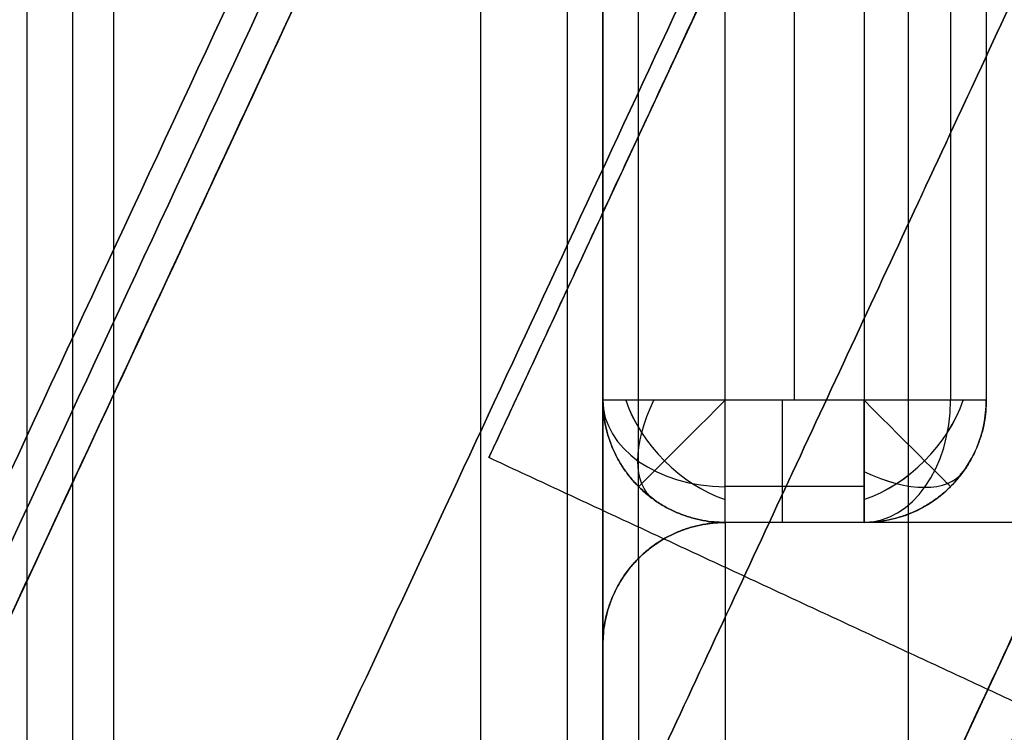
# Model space of a CAD drawing. Header units: millimetres. Extents: x -5.2 to 52, y -94.6 to -40.1.
# Tile 167 of 256: x 0.9 to 1.7, y -47.2 to -46.6. Entities that reach past the tile are written whole.
import ezdxf

# ---------------------------------------------------------------- set-up
doc = ezdxf.new("R2010")
doc.units = ezdxf.units.MM
doc.header["$MEASUREMENT"] = 0
for name, color, linetype, true_color in [('METALLO', 7, 'Continuous', 0x000000), ('PLASTICA', 7, 'Continuous', 0x000000), ('RUOTE', 7, 'Continuous', 0x000000)]:
    doc.layers.add(name, color=color, linetype=linetype, true_color=true_color)

msp = doc.modelspace()

# ---------------------------------------------------------------- linework, layer by layer
at = {"layer": 'METALLO'}
for points in [[(0.90355, -89.74248, -6.60043), (0.90355, -67.48259, -6.60043), (0.90355, -45.2227, -6.60043)], [(0.90355, -89.74248, -5.60043), (0.90355, -67.48259, -5.60043), (0.90355, -45.2227, -5.60043)], [(0.90355, -89.74248, 7.64875), (0.90355, -67.48259, 7.64875), (0.90355, -45.2227, 7.64875)], [(0.90355, -89.74248, 8.64875), (0.90355, -67.48259, 8.64875), (0.90355, -45.2227, 8.64875)]]:
    msp.add_open_spline(points, degree=2, dxfattribs=at)
at = {"layer": 'PLASTICA'}
for p, q in [((0.93682, -90.42136, -22.5), (0.93682, -44.62136, -22.5)), ((0.93682, -90.42136, -23), (0.93682, -44.62136, -23)), ((0.93682, -90.42136, -7.5), (0.93682, -44.62136, -7.5)), ((0.93682, -90.42136, -8), (0.93682, -44.62136, -8)), ((0.93682, -90.42136, -37.5), (0.93682, -44.62136, -37.5)), ((0.93682, -90.42136, -38), (0.93682, -44.62136, -38)), ((1.23682, -45.12136, -23), (1.23682, -89.92136, -23)), ((1.23682, -45.12136, -8), (1.23682, -89.92136, -8)), ((1.23682, -45.12136, -38), (1.23682, -89.92136, -38)), ((1.43682, -46.92136, -18.6), (1.43682, -45.34818, -18.6)), ((1.43682, -46.92136, -22.6), (1.43682, -45.34818, -22.6)), ((1.43682, -46.92136, -33.6), (1.43682, -45.34818, -33.6)), ((1.43682, -46.92136, -37.6), (1.43682, -45.34818, -37.6)), ((1.43682, -46.92136, -48.6), (1.43682, -45.34818, -48.6)), ((1.43682, -46.92136, -52.6), (1.43682, -45.34818, -52.6)), ((1.4936, -46.92136, -18.6), (1.4936, -45.34818, -18.6)), ((1.4936, -46.92136, -22.6), (1.4936, -45.34818, -22.6)), ((1.4936, -46.92136, -33.6), (1.4936, -45.34818, -33.6)), ((1.4936, -46.92136, -37.6), (1.4936, -45.34818, -37.6)), ((1.4936, -46.92136, -48.6), (1.4936, -45.34818, -48.6)), ((1.4936, -46.92136, -52.6), (1.4936, -45.34818, -52.6)), ((1.55038, -45.34818, -18.6), (1.55038, -46.92136, -18.6)), ((1.55038, -45.34818, -22.6), (1.55038, -46.92136, -22.6)), ((1.55038, -45.34818, -33.6), (1.55038, -46.92136, -33.6)), ((1.55038, -45.34818, -37.6), (1.55038, -46.92136, -37.6)), ((1.55038, -45.34818, -48.6), (1.55038, -46.92136, -48.6)), ((1.55038, -45.34818, -52.6), (1.55038, -46.92136, -52.6)), ((1.55038, -46.92136, -18.6), (1.43682, -46.92136, -18.6)), ((1.55038, -46.92136, -22.6), (1.43682, -46.92136, -22.6)), ((1.55038, -46.92136, -33.6), (1.43682, -46.92136, -33.6)), ((1.55038, -46.92136, -37.6), (1.43682, -46.92136, -37.6)), ((1.55038, -46.92136, -48.6), (1.43682, -46.92136, -48.6)), ((1.55038, -46.92136, -52.6), (1.43682, -46.92136, -52.6))]:
    msp.add_line(p, q, dxfattribs=at)
at = {"layer": 'PLASTICA', "extrusion": (0, -0.707107, 0.707107)}
for centre in [(1.43682, -49.08832, 17.26851), (1.43682, -59.69492, 6.66191), (1.43682, -70.30152, -3.94469)]:
    msp.add_arc(centre, 0.1, 180, 270, dxfattribs=at)
at = {"layer": 'PLASTICA', "extrusion": (0.503912, 0.503912, 0.701531)}
for centre in [(-34.1944, 9.23661, -36.03882), (-34.1944, -1.45296, -46.56179), (-34.1944, -12.14254, -57.08477)]:
    msp.add_arc(centre, 0.1, 54.93041, 125.06959, dxfattribs=at)
at = {"layer": 'PLASTICA', "extrusion": (0.701531, -0.503912, -0.503912)}
for centre in [(-37.27072, -5.0525, 35.9902), (-37.27072, -18.00883, 43.54887), (-37.27072, -30.96516, 51.10754)]:
    msp.add_arc(centre, 0.1, 179.98128, 250.12045, dxfattribs=at)
at = {"layer": 'PLASTICA', "extrusion": (0.707107, -0.707107, 0)}
for centre in [(-32.16243, -18.7, 34.1944), (-32.16243, -33.7, 34.1944), (-32.16243, -48.7, 34.1944)]:
    msp.add_arc(centre, 0.1, 90, 180, dxfattribs=at)
at = {"layer": 'PLASTICA', "extrusion": (1, 1.13243e-13, -7.77156e-14)}
for centre in [(-46.92136, -22.5, 1.43682), (-46.92136, -37.5, 1.43682), (-46.92136, -52.5, 1.43682)]:
    msp.add_arc(centre, 0.1, 180, 270, dxfattribs=at)
at = {"layer": 'PLASTICA', "extrusion": (0.503912, -0.503912, 0.701531)}
for centre in [(-32.08213, -40.07914, 8.64101), (-32.08213, -50.76872, -1.88196), (-32.08213, -61.4583, -12.40493)]:
    msp.add_arc(centre, 0.1, 234.93041, 305.06959, dxfattribs=at)
at = {"layer": 'PLASTICA'}
for centre in [(1.55038, -46.92136, -22.5), (1.55038, -46.92136, -37.5), (1.55038, -46.92136, -52.5)]:
    msp.add_arc(centre, 0.1, 270, 0, dxfattribs=at)
at = {"layer": 'PLASTICA', "extrusion": (-0.707107, 0, 0.707107)}
for centre in [(46.92136, -12.12661, -14.31918), (46.92136, -22.73321, -24.92578), (46.92136, -33.33982, -35.53238)]:
    msp.add_arc(centre, 0.1, 0, 90, dxfattribs=at)
at = {"layer": 'PLASTICA', "extrusion": (0.707107, 0.707107, 0)}
for centre in [(-34.2747, -22.5, -32.08213), (-34.2747, -37.5, -32.08213), (-34.2747, -52.5, -32.08213)]:
    msp.add_arc(centre, 0.1, 180, 270, dxfattribs=at)
at = {"layer": 'PLASTICA', "extrusion": (0.503912, 0.701531, 0.503912)}
for centre in [(-28.63294, 2.59554, -41.5587), (-28.63294, -10.36079, -49.11737), (-28.63294, -23.31712, -56.67605)]:
    msp.add_arc(centre, 0.1, 109.87955, 180.01872, dxfattribs=at)
at = {"layer": 'PLASTICA'}
for points in [[(0.86611, -90.42136, -22.52929), (0.86611, -67.52136, -22.52929), (0.86611, -44.62136, -22.52929)], [(0.86611, -90.42136, -22.97071), (0.86611, -67.52136, -22.97071), (0.86611, -44.62136, -22.97071)], [(0.86611, -90.42136, -7.52929), (0.86611, -67.52136, -7.52929), (0.86611, -44.62136, -7.52929)], [(0.86611, -90.42136, -7.97071), (0.86611, -67.52136, -7.97071), (0.86611, -44.62136, -7.97071)], [(0.86611, -90.42136, -37.52929), (0.86611, -67.52136, -37.52929), (0.86611, -44.62136, -37.52929)], [(0.86611, -90.42136, -37.97071), (0.86611, -67.52136, -37.97071), (0.86611, -44.62136, -37.97071)], [(1.33682, -90.02136, -30), (1.33682, -67.52136, -30), (1.33682, -45.02136, -30)], [(1.33682, -90.02136, -15), (1.33682, -67.52136, -15), (1.33682, -45.02136, -15)], [(1.33682, -90.02136, -45), (1.33682, -67.52136, -45), (1.33682, -45.02136, -45)], [(1.30753, -45.12136, -22.97071), (1.30753, -67.52136, -22.97071), (1.30753, -89.92136, -22.97071)], [(1.30753, -45.12136, -7.97071), (1.30753, -67.52136, -7.97071), (1.30753, -89.92136, -7.97071)], [(1.30753, -45.12136, -37.97071), (1.30753, -67.52136, -37.97071), (1.30753, -89.92136, -37.97071)], [(1.33682, -45.12136, -22.5), (1.33682, -67.52136, -22.5), (1.33682, -89.92136, -22.5)], [(1.33682, -45.12136, -22.9), (1.33682, -67.52136, -22.9), (1.33682, -89.92136, -22.9)], [(1.33682, -45.12136, -22.75), (1.33682, -67.52136, -22.75), (1.33682, -89.92136, -22.75)], [(1.33682, -45.12136, -7.5), (1.33682, -67.52136, -7.5), (1.33682, -89.92136, -7.5)], [(1.33682, -45.12136, -7.9), (1.33682, -67.52136, -7.9), (1.33682, -89.92136, -7.9)], [(1.33682, -45.12136, -7.75), (1.33682, -67.52136, -7.75), (1.33682, -89.92136, -7.75)], [(1.33682, -45.12136, -37.5), (1.33682, -67.52136, -37.5), (1.33682, -89.92136, -37.5)], [(1.33682, -45.12136, -37.9), (1.33682, -67.52136, -37.9), (1.33682, -89.92136, -37.9)], [(1.33682, -45.12136, -37.75), (1.33682, -67.52136, -37.75), (1.33682, -89.92136, -37.75)], [(1.33682, -47.12136, -33.4), (1.33682, -46.13477, -33.4), (1.33682, -45.14818, -33.4)], [(1.33682, -47.12136, -18.4), (1.33682, -46.13477, -18.4), (1.33682, -45.14818, -18.4)], [(1.33682, -47.12136, -48.4), (1.33682, -46.13477, -48.4), (1.33682, -45.14818, -48.4)], [(1.36611, -47.05065, -33.47071), (1.36611, -46.13477, -33.47071), (1.36611, -45.21889, -33.47071)], [(1.36611, -47.05065, -18.47071), (1.36611, -46.13477, -18.47071), (1.36611, -45.21889, -18.47071)], [(1.36611, -47.05065, -48.47071), (1.36611, -46.13477, -48.47071), (1.36611, -45.21889, -48.47071)], [(1.43682, -47.02136, -33.5), (1.43682, -46.13477, -33.5), (1.43682, -45.24818, -33.5)], [(1.43682, -47.02136, -18.5), (1.43682, -46.13477, -18.5), (1.43682, -45.24818, -18.5)], [(1.43682, -47.02136, -48.5), (1.43682, -46.13477, -48.5), (1.43682, -45.24818, -48.5)], [(1.33682, -46.92136, -22.5), (1.33682, -46.13477, -22.5), (1.33682, -45.34818, -22.5)], [(1.33682, -46.92136, -18.7), (1.33682, -46.13477, -18.7), (1.33682, -45.34818, -18.7)], [(1.33682, -46.92136, -20.6), (1.33682, -46.13477, -20.6), (1.33682, -45.34818, -20.6)], [(1.33682, -46.92136, -37.5), (1.33682, -46.13477, -37.5), (1.33682, -45.34818, -37.5)], [(1.33682, -46.92136, -33.7), (1.33682, -46.13477, -33.7), (1.33682, -45.34818, -33.7)], [(1.33682, -46.92136, -35.6), (1.33682, -46.13477, -35.6), (1.33682, -45.34818, -35.6)], [(1.33682, -46.92136, -52.5), (1.33682, -46.13477, -52.5), (1.33682, -45.34818, -52.5)], [(1.33682, -46.92136, -48.7), (1.33682, -46.13477, -48.7), (1.33682, -45.34818, -48.7)], [(1.33682, -46.92136, -50.6), (1.33682, -46.13477, -50.6), (1.33682, -45.34818, -50.6)], [(1.36611, -46.92136, -18.62929), (1.36611, -46.13477, -18.62929), (1.36611, -45.34818, -18.62929)], [(1.36611, -46.92136, -22.57071), (1.36611, -46.13477, -22.57071), (1.36611, -45.34818, -22.57071)], [(1.36611, -46.92136, -33.62929), (1.36611, -46.13477, -33.62929), (1.36611, -45.34818, -33.62929)], [(1.36611, -46.92136, -37.57071), (1.36611, -46.13477, -37.57071), (1.36611, -45.34818, -37.57071)], [(1.36611, -46.92136, -48.62929), (1.36611, -46.13477, -48.62929), (1.36611, -45.34818, -48.62929)], [(1.36611, -46.92136, -52.57071), (1.36611, -46.13477, -52.57071), (1.36611, -45.34818, -52.57071)], [(1.62109, -45.34818, -18.62929), (1.62109, -46.13477, -18.62929), (1.62109, -46.92136, -18.62929)], [(1.62109, -45.34818, -22.57071), (1.62109, -46.13477, -22.57071), (1.62109, -46.92136, -22.57071)], [(1.62109, -45.34818, -33.62929), (1.62109, -46.13477, -33.62929), (1.62109, -46.92136, -33.62929)], [(1.62109, -45.34818, -37.57071), (1.62109, -46.13477, -37.57071), (1.62109, -46.92136, -37.57071)], [(1.62109, -45.34818, -48.62929), (1.62109, -46.13477, -48.62929), (1.62109, -46.92136, -48.62929)], [(1.62109, -45.34818, -52.57071), (1.62109, -46.13477, -52.57071), (1.62109, -46.92136, -52.57071)], [(1.65038, -45.34818, -18.7), (1.65038, -46.13477, -18.7), (1.65038, -46.92136, -18.7)], [(1.65038, -45.34818, -22.5), (1.65038, -46.13477, -22.5), (1.65038, -46.92136, -22.5)], [(1.65038, -45.34818, -20.6), (1.65038, -46.13477, -20.6), (1.65038, -46.92136, -20.6)], [(1.65038, -45.34818, -33.7), (1.65038, -46.13477, -33.7), (1.65038, -46.92136, -33.7)], [(1.65038, -45.34818, -37.5), (1.65038, -46.13477, -37.5), (1.65038, -46.92136, -37.5)], [(1.65038, -45.34818, -35.6), (1.65038, -46.13477, -35.6), (1.65038, -46.92136, -35.6)], [(1.65038, -45.34818, -48.7), (1.65038, -46.13477, -48.7), (1.65038, -46.92136, -48.7)], [(1.65038, -45.34818, -52.5), (1.65038, -46.13477, -52.5), (1.65038, -46.92136, -52.5)], [(1.65038, -45.34818, -50.6), (1.65038, -46.13477, -50.6), (1.65038, -46.92136, -50.6)], [(1.33682, -89.52136, -22.5), (1.33682, -67.52136, -22.5), (1.33682, -45.52136, -22.5)], [(1.33682, -89.52136, -7.5), (1.33682, -67.52136, -7.5), (1.33682, -45.52136, -7.5)], [(1.33682, -89.52136, -37.5), (1.33682, -67.52136, -37.5), (1.33682, -45.52136, -37.5)], [(1.58682, -89.52136, -22.5), (1.58682, -67.52136, -22.5), (1.58682, -45.52136, -22.5)], [(1.58682, -89.52136, -7.5), (1.58682, -67.52136, -7.5), (1.58682, -45.52136, -7.5)], [(1.58682, -89.52136, -37.5), (1.58682, -67.52136, -37.5), (1.58682, -45.52136, -37.5)], [(1.33682, -46.92136, -18.7), (1.33682, -46.92136, -20.6), (1.33682, -46.92136, -22.5)], [(1.33682, -46.92136, -33.7), (1.33682, -46.92136, -35.6), (1.33682, -46.92136, -37.5)], [(1.33682, -46.92136, -48.7), (1.33682, -46.92136, -50.6), (1.33682, -46.92136, -52.5)], [(1.65038, -46.92136, -22.5), (1.65038, -46.92136, -20.6), (1.65038, -46.92136, -18.7)], [(1.65038, -46.92136, -37.5), (1.65038, -46.92136, -35.6), (1.65038, -46.92136, -33.7)], [(1.65038, -46.92136, -52.5), (1.65038, -46.92136, -50.6), (1.65038, -46.92136, -48.7)], [(1.36611, -46.99207, -18.7), (1.36611, -46.99207, -20.6), (1.36611, -46.99207, -22.5)], [(1.36611, -46.99207, -33.7), (1.36611, -46.99207, -35.6), (1.36611, -46.99207, -37.5)], [(1.36611, -46.99207, -48.7), (1.36611, -46.99207, -50.6), (1.36611, -46.99207, -52.5)], [(1.55038, -46.99207, -18.62929), (1.4936, -46.99207, -18.62929), (1.43682, -46.99207, -18.62929)], [(1.55038, -46.99207, -22.57071), (1.4936, -46.99207, -22.57071), (1.43682, -46.99207, -22.57071)], [(1.55038, -46.99207, -33.62929), (1.4936, -46.99207, -33.62929), (1.43682, -46.99207, -33.62929)], [(1.55038, -46.99207, -37.57071), (1.4936, -46.99207, -37.57071), (1.43682, -46.99207, -37.57071)], [(1.55038, -46.99207, -48.62929), (1.4936, -46.99207, -48.62929), (1.43682, -46.99207, -48.62929)], [(1.55038, -46.99207, -52.57071), (1.4936, -46.99207, -52.57071), (1.43682, -46.99207, -52.57071)], [(1.62109, -46.99207, -22.5), (1.62109, -46.99207, -20.6), (1.62109, -46.99207, -18.7)], [(1.62109, -46.99207, -37.5), (1.62109, -46.99207, -35.6), (1.62109, -46.99207, -33.7)], [(1.62109, -46.99207, -52.5), (1.62109, -46.99207, -50.6), (1.62109, -46.99207, -48.7)], [(1.55038, -47.02136, -22.5), (1.4936, -47.02136, -22.5), (1.43682, -47.02136, -22.5)], [(1.55038, -47.02136, -18.7), (1.4936, -47.02136, -18.7), (1.43682, -47.02136, -18.7)], [(1.43682, -47.02136, -18.7), (1.43682, -47.02136, -20.6), (1.43682, -47.02136, -22.5)], [(1.55038, -47.02136, -20.6), (1.4936, -47.02136, -20.6), (1.43682, -47.02136, -20.6)], [(1.55038, -47.02136, -37.5), (1.4936, -47.02136, -37.5), (1.43682, -47.02136, -37.5)], [(1.55038, -47.02136, -33.7), (1.4936, -47.02136, -33.7), (1.43682, -47.02136, -33.7)], [(1.43682, -47.02136, -33.7), (1.43682, -47.02136, -35.6), (1.43682, -47.02136, -37.5)], [(1.55038, -47.02136, -35.6), (1.4936, -47.02136, -35.6), (1.43682, -47.02136, -35.6)], [(1.55038, -47.02136, -52.5), (1.4936, -47.02136, -52.5), (1.43682, -47.02136, -52.5)], [(1.55038, -47.02136, -48.7), (1.4936, -47.02136, -48.7), (1.43682, -47.02136, -48.7)], [(1.43682, -47.02136, -48.7), (1.43682, -47.02136, -50.6), (1.43682, -47.02136, -52.5)], [(1.55038, -47.02136, -50.6), (1.4936, -47.02136, -50.6), (1.43682, -47.02136, -50.6)], [(45.83682, -47.02136, -35.5), (23.63682, -47.02136, -35.5), (1.43682, -47.02136, -35.5)], [(45.83682, -47.02136, -37.5), (23.63682, -47.02136, -37.5), (1.43682, -47.02136, -37.5)], [(45.83682, -47.02136, -33.5), (23.63682, -47.02136, -33.5), (1.43682, -47.02136, -33.5)], [(1.43682, -47.02136, -37.5), (1.43682, -47.02136, -36.5), (1.43682, -47.02136, -35.5)], [(1.43682, -47.02136, -35.5), (1.43682, -47.02136, -34.5), (1.43682, -47.02136, -33.5)], [(1.43682, -47.02136, -37.5), (1.43682, -67.52136, -37.5), (1.43682, -88.02136, -37.5)], [(45.83682, -47.02136, -36.5), (23.63682, -47.02136, -36.5), (1.43682, -47.02136, -36.5)], [(45.83682, -47.02136, -34.5), (23.63682, -47.02136, -34.5), (1.43682, -47.02136, -34.5)], [(45.83682, -47.02136, -20.5), (23.63682, -47.02136, -20.5), (1.43682, -47.02136, -20.5)], [(45.83682, -47.02136, -22.5), (23.63682, -47.02136, -22.5), (1.43682, -47.02136, -22.5)], [(45.83682, -47.02136, -18.5), (23.63682, -47.02136, -18.5), (1.43682, -47.02136, -18.5)], [(1.43682, -47.02136, -22.5), (1.43682, -47.02136, -21.5), (1.43682, -47.02136, -20.5)], [(1.43682, -47.02136, -20.5), (1.43682, -47.02136, -19.5), (1.43682, -47.02136, -18.5)], [(1.43682, -47.02136, -22.5), (1.43682, -67.52136, -22.5), (1.43682, -88.02136, -22.5)], [(45.83682, -47.02136, -21.5), (23.63682, -47.02136, -21.5), (1.43682, -47.02136, -21.5)], [(45.83682, -47.02136, -19.5), (23.63682, -47.02136, -19.5), (1.43682, -47.02136, -19.5)], [(45.83682, -47.02136, -50.5), (23.63682, -47.02136, -50.5), (1.43682, -47.02136, -50.5)], [(45.83682, -47.02136, -52.5), (23.63682, -47.02136, -52.5), (1.43682, -47.02136, -52.5)], [(45.83682, -47.02136, -48.5), (23.63682, -47.02136, -48.5), (1.43682, -47.02136, -48.5)], [(1.43682, -47.02136, -52.5), (1.43682, -47.02136, -51.5), (1.43682, -47.02136, -50.5)], [(1.43682, -47.02136, -50.5), (1.43682, -47.02136, -49.5), (1.43682, -47.02136, -48.5)], [(1.43682, -47.02136, -52.5), (1.43682, -67.52136, -52.5), (1.43682, -88.02136, -52.5)], [(45.83682, -47.02136, -51.5), (23.63682, -47.02136, -51.5), (1.43682, -47.02136, -51.5)], [(45.83682, -47.02136, -49.5), (23.63682, -47.02136, -49.5), (1.43682, -47.02136, -49.5)], [(1.4936, -47.02136, -18.7), (1.4936, -47.02136, -20.6), (1.4936, -47.02136, -22.5)], [(1.4936, -47.02136, -33.7), (1.4936, -47.02136, -35.6), (1.4936, -47.02136, -37.5)], [(1.4936, -47.02136, -48.7), (1.4936, -47.02136, -50.6), (1.4936, -47.02136, -52.5)], [(1.55038, -47.02136, -22.5), (1.55038, -47.02136, -20.6), (1.55038, -47.02136, -18.7)], [(1.55038, -47.02136, -37.5), (1.55038, -47.02136, -35.6), (1.55038, -47.02136, -33.7)], [(1.55038, -47.02136, -52.5), (1.55038, -47.02136, -50.6), (1.55038, -47.02136, -48.7)], [(1.36611, -47.05065, -37.47071), (1.36611, -47.05065, -36.48536), (1.36611, -47.05065, -35.5)], [(1.36611, -47.05065, -35.5), (1.36611, -47.05065, -34.48536), (1.36611, -47.05065, -33.47071)], [(1.36611, -47.05065, -37.47071), (1.36611, -67.52136, -37.47071), (1.36611, -87.99207, -37.47071)], [(1.36611, -47.05065, -22.47071), (1.36611, -47.05065, -21.48536), (1.36611, -47.05065, -20.5)], [(1.36611, -47.05065, -20.5), (1.36611, -47.05065, -19.48536), (1.36611, -47.05065, -18.47071)], [(1.36611, -47.05065, -22.47071), (1.36611, -67.52136, -22.47071), (1.36611, -87.99207, -22.47071)], [(1.36611, -47.05065, -52.47071), (1.36611, -47.05065, -51.48536), (1.36611, -47.05065, -50.5)], [(1.36611, -47.05065, -50.5), (1.36611, -47.05065, -49.48536), (1.36611, -47.05065, -48.47071)], [(1.36611, -47.05065, -52.47071), (1.36611, -67.52136, -52.47071), (1.36611, -87.99207, -52.47071)], [(1.33682, -47.12136, -35.5), (1.33682, -47.12136, -34.45), (1.33682, -47.12136, -33.4)], [(1.33682, -47.12136, -37.4), (1.33682, -47.12136, -36.45), (1.33682, -47.12136, -35.5)], [(1.33682, -47.12136, -37.4), (1.33682, -67.52136, -37.4), (1.33682, -87.92136, -37.4)], [(1.33682, -47.12136, -20.5), (1.33682, -47.12136, -19.45), (1.33682, -47.12136, -18.4)], [(1.33682, -47.12136, -22.4), (1.33682, -47.12136, -21.45), (1.33682, -47.12136, -20.5)], [(1.33682, -47.12136, -22.4), (1.33682, -67.52136, -22.4), (1.33682, -87.92136, -22.4)], [(1.33682, -47.12136, -50.5), (1.33682, -47.12136, -49.45), (1.33682, -47.12136, -48.4)], [(1.33682, -47.12136, -52.4), (1.33682, -47.12136, -51.45), (1.33682, -47.12136, -50.5)], [(1.33682, -47.12136, -52.4), (1.33682, -67.52136, -52.4), (1.33682, -87.92136, -52.4)]]:
    msp.add_open_spline(points, degree=2, dxfattribs=at)
for points, weights in [([(1.43682, -46.92136, -18.6), (1.33682, -46.92136, -18.6), (1.33682, -46.92136, -18.7)], [1, 0.707106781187, 1]), ([(1.43682, -46.92136, -22.6), (1.33682, -46.92136, -22.6), (1.33682, -46.92136, -22.5)], [1, 0.707106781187, 1]), ([(1.43682, -47.02136, -18.7), (1.33682, -47.02136, -18.7), (1.33682, -46.92136, -18.7)], [1, 0.707106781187, 1]), ([(1.33682, -46.92136, -22.5), (1.33682, -47.02136, -22.5), (1.43682, -47.02136, -22.5)], [1, 0.707106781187, 1]), ([(1.33682, -46.92136, -20.61), (1.33682, -47.02136, -20.61), (1.43682, -47.02136, -20.61)], [1, 0.707106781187, 1]), ([(1.43682, -46.92136, -33.6), (1.33682, -46.92136, -33.6), (1.33682, -46.92136, -33.7)], [1, 0.707106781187, 1]), ([(1.43682, -46.92136, -37.6), (1.33682, -46.92136, -37.6), (1.33682, -46.92136, -37.5)], [1, 0.707106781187, 1]), ([(1.43682, -47.02136, -33.7), (1.33682, -47.02136, -33.7), (1.33682, -46.92136, -33.7)], [1, 0.707106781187, 1]), ([(1.33682, -46.92136, -37.5), (1.33682, -47.02136, -37.5), (1.43682, -47.02136, -37.5)], [1, 0.707106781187, 1]), ([(1.33682, -46.92136, -35.61), (1.33682, -47.02136, -35.61), (1.43682, -47.02136, -35.61)], [1, 0.707106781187, 1]), ([(1.43682, -46.92136, -48.6), (1.33682, -46.92136, -48.6), (1.33682, -46.92136, -48.7)], [1, 0.707106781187, 1]), ([(1.43682, -46.92136, -52.6), (1.33682, -46.92136, -52.6), (1.33682, -46.92136, -52.5)], [1, 0.707106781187, 1]), ([(1.43682, -47.02136, -48.7), (1.33682, -47.02136, -48.7), (1.33682, -46.92136, -48.7)], [1, 0.707106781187, 1]), ([(1.33682, -46.92136, -52.5), (1.33682, -47.02136, -52.5), (1.43682, -47.02136, -52.5)], [1, 0.707106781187, 1]), ([(1.33682, -46.92136, -50.61), (1.33682, -47.02136, -50.61), (1.43682, -47.02136, -50.61)], [1, 0.707106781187, 1]), ([(1.43682, -47.02136, -18.7), (1.43682, -47.02136, -18.6), (1.43682, -46.92136, -18.6)], [1, 0.707106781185, 1]), ([(1.43682, -47.02136, -33.7), (1.43682, -47.02136, -33.6), (1.43682, -46.92136, -33.6)], [1, 0.707106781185, 1]), ([(1.43682, -47.02136, -48.7), (1.43682, -47.02136, -48.6), (1.43682, -46.92136, -48.6)], [1, 0.707106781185, 1]), ([(1.4836, -47.02136, -18.7), (1.4836, -47.02136, -18.6), (1.4836, -46.92136, -18.6)], [1, 0.707106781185, 1]), ([(1.4836, -47.02136, -22.5), (1.4836, -47.02136, -22.6), (1.4836, -46.92136, -22.6)], [1, 0.707106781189, 1]), ([(1.4836, -47.02136, -33.7), (1.4836, -47.02136, -33.6), (1.4836, -46.92136, -33.6)], [1, 0.707106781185, 1]), ([(1.4836, -47.02136, -37.5), (1.4836, -47.02136, -37.6), (1.4836, -46.92136, -37.6)], [1, 0.707106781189, 1]), ([(1.4836, -47.02136, -48.7), (1.4836, -47.02136, -48.6), (1.4836, -46.92136, -48.6)], [1, 0.707106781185, 1]), ([(1.4836, -47.02136, -52.5), (1.4836, -47.02136, -52.6), (1.4836, -46.92136, -52.6)], [1, 0.707106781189, 1]), ([(1.65038, -46.92136, -18.7), (1.65038, -46.92136, -18.6), (1.55038, -46.92136, -18.6)], [1, 0.707106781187, 1]), ([(1.65038, -46.92136, -18.7), (1.65038, -47.02136, -18.7), (1.55038, -47.02136, -18.7)], [1, 0.707106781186, 1]), ([(1.65038, -46.92136, -22.5), (1.65038, -46.92136, -22.6), (1.55038, -46.92136, -22.6)], [1, 0.707106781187, 1]), ([(1.55038, -47.02136, -18.7), (1.55038, -47.02136, -18.6), (1.55038, -46.92136, -18.6)], [1, 0.707106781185, 1]), ([(1.55038, -46.92136, -22.6), (1.55038, -47.02136, -22.6), (1.55038, -47.02136, -22.5)], [1, 0.707106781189, 1]), ([(1.65038, -46.92136, -20.61), (1.65038, -47.02136, -20.61), (1.55038, -47.02136, -20.61)], [1, 0.707106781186, 1]), ([(1.65038, -46.92136, -33.7), (1.65038, -46.92136, -33.6), (1.55038, -46.92136, -33.6)], [1, 0.707106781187, 1]), ([(1.65038, -46.92136, -33.7), (1.65038, -47.02136, -33.7), (1.55038, -47.02136, -33.7)], [1, 0.707106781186, 1]), ([(1.65038, -46.92136, -37.5), (1.65038, -46.92136, -37.6), (1.55038, -46.92136, -37.6)], [1, 0.707106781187, 1]), ([(1.55038, -47.02136, -33.7), (1.55038, -47.02136, -33.6), (1.55038, -46.92136, -33.6)], [1, 0.707106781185, 1]), ([(1.55038, -46.92136, -37.6), (1.55038, -47.02136, -37.6), (1.55038, -47.02136, -37.5)], [1, 0.707106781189, 1]), ([(1.65038, -46.92136, -35.61), (1.65038, -47.02136, -35.61), (1.55038, -47.02136, -35.61)], [1, 0.707106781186, 1]), ([(1.65038, -46.92136, -48.7), (1.65038, -46.92136, -48.6), (1.55038, -46.92136, -48.6)], [1, 0.707106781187, 1]), ([(1.65038, -46.92136, -48.7), (1.65038, -47.02136, -48.7), (1.55038, -47.02136, -48.7)], [1, 0.707106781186, 1]), ([(1.65038, -46.92136, -52.5), (1.65038, -46.92136, -52.6), (1.55038, -46.92136, -52.6)], [1, 0.707106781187, 1]), ([(1.55038, -47.02136, -48.7), (1.55038, -47.02136, -48.6), (1.55038, -46.92136, -48.6)], [1, 0.707106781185, 1]), ([(1.55038, -46.92136, -52.6), (1.55038, -47.02136, -52.6), (1.55038, -47.02136, -52.5)], [1, 0.707106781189, 1]), ([(1.65038, -46.92136, -50.61), (1.65038, -47.02136, -50.61), (1.55038, -47.02136, -50.61)], [1, 0.707106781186, 1]), ([(1.33682, -47.12136, -35.5), (1.33682, -47.02136, -35.5), (1.43682, -47.02136, -35.5)], [1, 0.707106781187, 1]), ([(1.43682, -47.02136, -36.5), (1.33682, -47.02136, -36.5), (1.33682, -47.12136, -36.5)], [1, 0.707106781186, 1]), ([(1.43682, -47.02136, -34.5), (1.33682, -47.02136, -34.5), (1.33682, -47.12136, -34.5)], [1, 0.707106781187, 1]), ([(1.33682, -47.12136, -20.5), (1.33682, -47.02136, -20.5), (1.43682, -47.02136, -20.5)], [1, 0.707106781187, 1]), ([(1.43682, -47.02136, -21.5), (1.33682, -47.02136, -21.5), (1.33682, -47.12136, -21.5)], [1, 0.707106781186, 1]), ([(1.43682, -47.02136, -19.5), (1.33682, -47.02136, -19.5), (1.33682, -47.12136, -19.5)], [1, 0.707106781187, 1]), ([(1.33682, -47.12136, -50.5), (1.33682, -47.02136, -50.5), (1.43682, -47.02136, -50.5)], [1, 0.707106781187, 1]), ([(1.43682, -47.02136, -51.5), (1.33682, -47.02136, -51.5), (1.33682, -47.12136, -51.5)], [1, 0.707106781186, 1]), ([(1.43682, -47.02136, -49.5), (1.33682, -47.02136, -49.5), (1.33682, -47.12136, -49.5)], [1, 0.707106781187, 1])]:
    msp.add_rational_spline(points, weights, degree=2, dxfattribs=at)
for points in [[(1.33682, -47.12136, -37.4), (1.33681, -47.11598, -37.40539), (1.33771, -47.10497, -37.41639), (1.34183, -47.08852, -37.43284), (1.34901, -47.07241, -37.44895), (1.35919, -47.05745, -37.46391), (1.37205, -47.04444, -37.47693), (1.38703, -47.03401, -37.48735), (1.40333, -47.02659, -37.49477), (1.42009, -47.02229, -37.49907), (1.43141, -47.02136, -37.5), (1.43682, -47.02136, -37.5)], [(1.33682, -47.12136, -33.4), (1.33681, -47.11598, -33.40539), (1.33771, -47.10497, -33.41639), (1.34183, -47.08852, -33.43284), (1.34901, -47.07241, -33.44895), (1.35919, -47.05745, -33.46391), (1.37205, -47.04444, -33.47693), (1.38703, -47.03401, -33.48735), (1.40333, -47.02659, -33.49477), (1.42009, -47.02229, -33.49907), (1.43141, -47.02136, -33.5), (1.43682, -47.02136, -33.5)], [(1.33682, -47.12136, -22.4), (1.33681, -47.11598, -22.40539), (1.33771, -47.10497, -22.41639), (1.34183, -47.08852, -22.43284), (1.34901, -47.07241, -22.44895), (1.35919, -47.05745, -22.46391), (1.37205, -47.04444, -22.47693), (1.38703, -47.03401, -22.48735), (1.40333, -47.02659, -22.49477), (1.42009, -47.02229, -22.49907), (1.43141, -47.02136, -22.5), (1.43682, -47.02136, -22.5)], [(1.33682, -47.12136, -18.4), (1.33681, -47.11598, -18.40539), (1.33771, -47.10497, -18.41639), (1.34183, -47.08852, -18.43284), (1.34901, -47.07241, -18.44895), (1.35919, -47.05745, -18.46391), (1.37205, -47.04444, -18.47693), (1.38703, -47.03401, -18.48735), (1.40333, -47.02659, -18.49477), (1.42009, -47.02229, -18.49907), (1.43141, -47.02136, -18.5), (1.43682, -47.02136, -18.5)], [(1.33682, -47.12136, -52.4), (1.33681, -47.11598, -52.40539), (1.33771, -47.10497, -52.41639), (1.34183, -47.08852, -52.43284), (1.34901, -47.07241, -52.44895), (1.35919, -47.05745, -52.46391), (1.37205, -47.04444, -52.47693), (1.38703, -47.03401, -52.48735), (1.40333, -47.02659, -52.49477), (1.42009, -47.02229, -52.49907), (1.43141, -47.02136, -52.5), (1.43682, -47.02136, -52.5)], [(1.33682, -47.12136, -48.4), (1.33681, -47.11598, -48.40539), (1.33771, -47.10497, -48.41639), (1.34183, -47.08852, -48.43284), (1.34901, -47.07241, -48.44895), (1.35919, -47.05745, -48.46391), (1.37205, -47.04444, -48.47693), (1.38703, -47.03401, -48.48735), (1.40333, -47.02659, -48.49477), (1.42009, -47.02229, -48.49907), (1.43141, -47.02136, -48.5), (1.43682, -47.02136, -48.5)]]:
    msp.add_open_spline(points, degree=3, knots=[-0.1907677, -0.1907677, -0.1907677, -0.1907677, -0.1679109, -0.1441266, -0.1200704, -0.0964644, -0.0739651, -0.0530282, -0.0338232, -0.0162417, 0, 0, 0, 0], dxfattribs=at)
at = {"layer": 'RUOTE'}
msp.add_line((2.58284, -44.08836, -63.59326), (1.24361, -46.96828, -63.59326), dxfattribs=at)
for points, weights, degree, knots in [([(3.31301, -40.43044, -63.59326), (3.31311, -40.43023, -64.2482), (3.20337, -40.66623, -65.61283), (2.71316, -41.72037, -67.38339), (1.96655, -43.3259, -68.54607), (1.11499, -45.1571, -68.93095), (0.2634, -46.98838, -68.54606), (-0.48316, -48.5938, -67.38339), (-0.97345, -49.64813, -65.61282), (-1.13571, -49.99705, -63.59326), (-0.97344, -49.6481, -61.57372), (-0.48316, -48.5938, -59.8031), (0.2634, -46.98838, -58.64048), (1.11499, -45.1571, -58.25556), (1.96655, -43.3259, -58.64047), (2.71316, -41.72037, -59.80314), (3.20337, -40.66623, -61.57369), (3.31311, -40.43023, -62.93832), (3.31301, -40.43044, -63.59326)], [0.853553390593, 0.853553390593, 0.853553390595, 0.853553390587, 0.853553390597, 0.853553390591, 0.853553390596, 0.853553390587, 0.853553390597, 0.85355339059, 0.853553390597, 0.853553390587, 0.853553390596, 0.853553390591, 0.853553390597, 0.853553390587, 0.853553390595, 0.853553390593, 0.853553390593], 3, [0, 0, 0, 0, 1.76504, 3.677472, 5.589904, 7.354944, 9.119984, 11.032416, 12.944848, 14.709888, 16.474928, 18.38736, 20.299792, 22.064832, 23.829872, 25.742304, 27.654736, 29.419776, 29.419776, 29.419776, 29.419776]), ([(3.88651, -40.45488, -63.59326), (3.88651, -40.45488, -69.02568), (1.59586, -45.38074, -69.02568), (-0.69479, -50.3066, -69.02568), (-0.69479, -50.3066, -63.59326), (-0.69479, -50.3066, -58.16084), (1.59586, -45.38074, -58.16084), (3.88651, -40.45488, -58.16084), (3.88651, -40.45488, -63.59326)], [1, 0.707106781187, 1, 0.707106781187, 1, 0.707106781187, 1, 0.707106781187, 1], 2, [0, 0, 0, 7.354944, 7.354944, 14.709888, 14.709888, 22.064832, 22.064832, 29.419776, 29.419776, 29.419776]), ([(3.90918, -40.46542, -63.59326), (3.90918, -40.46542, -69.02568), (1.61853, -45.39128, -69.02568), (-0.67212, -50.31714, -69.02568), (-0.67212, -50.31714, -63.59326), (-0.67212, -50.31714, -58.16084), (1.61853, -45.39128, -58.16084), (3.90918, -40.46542, -58.16084), (3.90918, -40.46542, -63.59326)], [1, 0.707106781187, 1, 0.707106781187, 1, 0.707106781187, 1, 0.707106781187, 1], 2, [-34.132909, -34.132909, -34.132909, -25.599681, -25.599681, -17.066454, -17.066454, -8.533227, -8.533227, 0, 0, 0]), ([(3.93185, -40.47596, -63.59326), (3.93185, -40.47596, -69.02568), (1.6412, -45.40182, -69.02568), (-0.64945, -50.32768, -69.02568), (-0.64945, -50.32768, -63.59326), (-0.64945, -50.32768, -58.16084), (1.6412, -45.40182, -58.16084), (3.93185, -40.47596, -58.16084), (3.93185, -40.47596, -63.59326)], [1, 0.707106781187, 1, 0.707106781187, 1, 0.707106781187, 1, 0.707106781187, 1], 2, [0, 0, 0, 7.354944, 7.354944, 14.709888, 14.709888, 22.064832, 22.064832, 29.419776, 29.419776, 29.419776]), ([(4.3201, -40.89877, -63.59326), (4.3202, -40.89855, -64.2482), (4.21046, -41.13455, -65.61283), (3.72025, -42.1887, -67.38339), (2.97364, -43.79422, -68.54607), (2.12208, -45.62543, -68.93095), (1.2705, -47.4567, -68.54606), (0.52393, -49.06213, -67.38339), (0.03364, -50.11645, -65.61282), (-0.12862, -50.46538, -63.59326), (0.03365, -50.11643, -61.57372), (0.52393, -49.06213, -59.8031), (1.27049, -47.4567, -58.64048), (2.12208, -45.62543, -58.25556), (2.97364, -43.79422, -58.64047), (3.72025, -42.1887, -59.80314), (4.21046, -41.13455, -61.57369), (4.3202, -40.89855, -62.93832), (4.3201, -40.89877, -63.59326)], [0.853553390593, 0.853553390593, 0.853553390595, 0.853553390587, 0.853553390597, 0.853553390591, 0.853553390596, 0.853553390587, 0.853553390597, 0.85355339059, 0.853553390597, 0.853553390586, 0.853553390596, 0.853553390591, 0.853553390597, 0.853553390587, 0.853553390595, 0.853553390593, 0.853553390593], 3, [0, 0, 0, 0, 1.76504, 3.677472, 5.589904, 7.354944, 9.119984, 11.032416, 12.944848, 14.709888, 16.474928, 18.38736, 20.299792, 22.064832, 23.829872, 25.742304, 27.654736, 29.419776, 29.419776, 29.419776, 29.419776]), ([(2.78479, -41.04538, -63.59326), (2.78479, -41.04538, -59.16084), (0.9158, -45.06449, -59.16084), (-0.95319, -49.0836, -59.16084), (-0.95319, -49.0836, -63.59326), (-0.95319, -49.0836, -68.02568), (0.9158, -45.06449, -68.02568), (2.78479, -41.04538, -68.02568), (2.78479, -41.04538, -63.59326)], [1, 0.707106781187, 1, 0.707106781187, 1, 0.707106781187, 1, 0.707106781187, 1], 2, [-27.534868, -27.534868, -27.534868, -20.651151, -20.651151, -13.767434, -13.767434, -6.883717, -6.883717, 0, 0, 0]), ([(2.79189, -41.06484, -63.59326), (2.79198, -41.06465, -64.14832), (2.69897, -41.26466, -65.30484), (2.28352, -42.15805, -66.80537), (1.65077, -43.51872, -67.79073), (0.92908, -45.07065, -68.11692), (0.20737, -46.62265, -67.79073), (-0.42534, -47.98324, -66.80537), (-0.84086, -48.87677, -65.30483), (-0.97837, -49.17248, -63.59326), (-0.84085, -48.87675, -61.88171), (-0.42534, -47.98324, -60.38112), (0.20737, -46.62265, -59.39581), (0.92908, -45.07065, -59.06959), (1.65077, -43.51872, -59.3958), (2.28352, -42.15805, -60.38115), (2.69897, -41.26466, -61.88169), (2.79198, -41.06465, -63.0382), (2.79189, -41.06484, -63.59326)], [0.853553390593, 0.853553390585, 0.853553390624, 0.853553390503, 0.853553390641, 0.853553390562, 0.85355339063, 0.853553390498, 0.853553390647, 0.853553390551, 0.853553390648, 0.853553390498, 0.85355339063, 0.853553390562, 0.853553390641, 0.853553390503, 0.853553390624, 0.853553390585, 0.853553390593], 3, [0, 0, 0, 0, 1.651955, 3.441859, 5.231762, 6.883717, 8.535672, 10.325576, 12.115479, 13.767434, 15.419389, 17.209293, 18.999196, 20.651151, 22.303106, 24.09301, 25.882913, 27.534868, 27.534868, 27.534868, 27.534868]), ([(2.83012, -41.06647, -63.59326), (2.83012, -41.06647, -68.02568), (0.96113, -45.08558, -68.02568), (-0.90786, -49.10468, -68.02568), (-0.90786, -49.10468, -63.59326), (-0.90786, -49.10468, -59.16084), (0.96113, -45.08558, -59.16084), (2.83012, -41.06647, -59.16084), (2.83012, -41.06647, -63.59326)], [1, 0.707106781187, 1, 0.707106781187, 1, 0.707106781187, 1, 0.707106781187, 1], 2, [0, 0, 0, 6.883717, 6.883717, 13.767434, 13.767434, 20.651151, 20.651151, 27.534868, 27.534868, 27.534868]), ([(2.67774, -41.31031, -63.59326), (2.67782, -41.31013, -63.07222), (2.59051, -41.49788, -61.98657), (2.20052, -42.33652, -60.57799), (1.60655, -43.61382, -59.653), (0.92908, -45.07066, -59.3468), (0.25159, -46.52754, -59.653), (-0.34235, -47.80476, -60.57798), (-0.7324, -48.64354, -61.98658), (-0.86149, -48.92113, -63.59327), (-0.7324, -48.64352, -65.19993), (-0.34235, -47.80476, -66.60857), (0.25159, -46.52755, -67.53351), (0.92908, -45.07066, -67.83973), (1.60655, -43.61382, -67.53352), (2.20052, -42.33652, -66.60854), (2.59051, -41.49788, -65.19995), (2.67782, -41.31013, -64.11431), (2.67774, -41.31031, -63.59326)], [0.853553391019, 0.85355339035, 0.853553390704, 0.853553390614, 0.853553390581, 0.853553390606, 0.853553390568, 0.853553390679, 0.853553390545, 0.853553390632, 0.853553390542, 0.853553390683, 0.853553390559, 0.853553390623, 0.853553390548, 0.853553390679, 0.853553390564, 0.853553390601, 0.853553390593], 3, [0, 0, 0, 0, 1.576565, 3.284783, 4.993001, 6.569566, 8.146131, 9.854349, 11.562567, 13.139131, 14.715696, 16.423914, 18.132132, 19.708697, 21.285262, 22.99348, 24.701698, 26.278263, 26.278263, 26.278263, 26.278263]), ([(2.70363, -41.33849, -63.59326), (2.70363, -41.33849, -59.46084), (0.96113, -45.08558, -59.46084), (-0.78136, -48.83266, -59.46084), (-0.78136, -48.83266, -63.59326), (-0.78136, -48.83266, -67.72568), (0.96113, -45.08558, -67.72568), (2.70363, -41.33849, -67.72568), (2.70363, -41.33849, -63.59326)], [1, 0.707106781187, 1, 0.707106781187, 1, 0.707106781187, 1, 0.707106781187, 1], 2, [0, 0, 0, 6.569566, 6.569566, 13.139131, 13.139131, 19.708697, 19.708697, 26.278263, 26.278263, 26.278263]), ([(3.51019, -41.38271, -63.59326), (3.51019, -41.38271, -68.02568), (1.6412, -45.40182, -68.02568), (-0.22779, -49.42093, -68.02568), (-0.22779, -49.42093, -63.59326), (-0.22779, -49.42093, -59.16084), (1.6412, -45.40182, -59.16084), (3.51019, -41.38271, -59.16084), (3.51019, -41.38271, -63.59326)], [1, 0.707106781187, 1, 0.707106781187, 1, 0.707106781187, 1, 0.707106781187, 1], 2, [-34.132909, -34.132909, -34.132909, -25.599681, -25.599681, -17.066454, -17.066454, -8.533227, -8.533227, 0, 0, 0]), ([(3.11166, -41.52824, -63.59326), (3.11166, -41.52824, -59.46084), (1.36917, -45.27532, -59.46084), (-0.37332, -49.02241, -59.46084), (-0.37332, -49.02241, -63.59326), (-0.37332, -49.02241, -67.72568), (1.36917, -45.27532, -67.72568), (3.11166, -41.52824, -67.72568), (3.11166, -41.52824, -63.59326)], [1, 0.707106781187, 1, 0.707106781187, 1, 0.707106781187, 1, 0.707106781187, 1], 2, [-27.849723, -27.849723, -27.849723, -20.887292, -20.887292, -13.924862, -13.924862, -6.962431, -6.962431, 0, 0, 0]), ([(3.38369, -41.65474, -63.59326), (3.38369, -41.65474, -59.46084), (1.6412, -45.40182, -59.46084), (-0.10129, -49.14891, -59.46084), (-0.10129, -49.14891, -63.59326), (-0.10129, -49.14891, -67.72568), (1.6412, -45.40182, -67.72568), (3.38369, -41.65474, -67.72568), (3.38369, -41.65474, -63.59326)], [1, 0.707106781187, 1, 0.707106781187, 1, 0.707106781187, 1, 0.707106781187, 1], 2, [0, 0, 0, 6.962431, 6.962431, 13.924862, 13.924862, 20.887292, 20.887292, 27.849723, 27.849723, 27.849723]), ([(4.19025, -41.69896, -63.59326), (4.19025, -41.69896, -68.02568), (2.32126, -45.71807, -68.02568), (0.45227, -49.73718, -68.02568), (0.45227, -49.73718, -63.59326), (0.45227, -49.73718, -59.16084), (2.32126, -45.71807, -59.16084), (4.19025, -41.69896, -59.16084), (4.19025, -41.69896, -63.59326)], [1, 0.707106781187, 1, 0.707106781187, 1, 0.707106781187, 1, 0.707106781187, 1], 2, [0, 0, 0, 6.883717, 6.883717, 13.767434, 13.767434, 20.651151, 20.651151, 27.534868, 27.534868, 27.534868]), ([(4.19025, -41.69896, -63.59326), (4.19025, -41.69896, -59.16084), (2.32126, -45.71807, -59.16084), (0.45227, -49.73718, -59.16084), (0.45227, -49.73718, -63.59326), (0.45227, -49.73718, -68.02568), (2.32126, -45.71807, -68.02568), (4.19025, -41.69896, -68.02568), (4.19025, -41.69896, -63.59326)], [1, 0.707106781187, 1, 0.707106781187, 1, 0.707106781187, 1, 0.707106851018, 0.999999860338], 2, [-27.534868, -27.534868, -27.534868, -20.651151, -20.651151, -13.767433, -13.767433, -6.883716, -6.883716, 0, 0, 0]), ([(4.21614, -41.72715, -63.59326), (4.21622, -41.72697, -64.14832), (4.12321, -41.92697, -65.30484), (3.70777, -42.82036, -66.80537), (3.07502, -44.18103, -67.79073), (2.35333, -45.73297, -68.11692), (1.63161, -47.28496, -67.79073), (0.9989, -48.64555, -66.80537), (0.58338, -49.53908, -65.30483), (0.44587, -49.83479, -63.59326), (0.58339, -49.53906, -61.88171), (0.9989, -48.64555, -60.38112), (1.63161, -47.28496, -59.39581), (2.35333, -45.73297, -59.06959), (3.07502, -44.18103, -59.3958), (3.70777, -42.82036, -60.38115), (4.12321, -41.92697, -61.88169), (4.21622, -41.72697, -63.0382), (4.21614, -41.72715, -63.59326)], [0.853553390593, 0.853553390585, 0.853553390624, 0.853553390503, 0.853553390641, 0.853553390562, 0.853553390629, 0.853553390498, 0.853553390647, 0.853553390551, 0.853553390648, 0.853553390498, 0.853553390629, 0.853553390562, 0.853553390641, 0.853553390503, 0.853553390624, 0.853553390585, 0.853553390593], 3, [0, 0, 0, 0, 1.651955, 3.441859, 5.231762, 6.883717, 8.535672, 10.325576, 12.115479, 13.767434, 15.419389, 17.209293, 18.999196, 20.651151, 22.303106, 24.09301, 25.882913, 27.534868, 27.534868, 27.534868, 27.534868]), ([(3.642, -41.77486, -63.59326), (3.642, -41.77486, -59.46084), (1.89951, -45.52194, -59.46084), (0.15702, -49.26903, -59.46084), (0.15702, -49.26903, -63.59326), (0.15702, -49.26903, -67.72568), (1.89951, -45.52194, -67.72568), (3.642, -41.77486, -67.72568), (3.642, -41.77486, -63.59326)], [1, 0.707106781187, 1, 0.707106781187, 1, 0.707106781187, 1, 0.707106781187, 1], 2, [-27.849723, -27.849723, -27.849723, -20.887292, -20.887292, -13.924862, -13.924862, -6.962431, -6.962431, 0, 0, 0]), ([(4.06375, -41.97099, -63.59326), (4.06375, -41.97099, -59.46084), (2.32126, -45.71807, -59.46084), (0.57877, -49.46515, -59.46084), (0.57877, -49.46515, -63.59326), (0.57877, -49.46515, -67.72568), (2.32126, -45.71807, -67.72568), (4.06375, -41.97099, -67.72568), (4.06375, -41.97099, -63.59326)], [1, 0.707106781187, 1, 0.707106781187, 1, 0.707106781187, 1, 0.707106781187, 1], 2, [0, 0, 0, 6.569566, 6.569566, 13.139131, 13.139131, 19.708697, 19.708697, 26.278263, 26.278263, 26.278263]), ([(4.10199, -41.97262, -63.59326), (4.10207, -41.97244, -63.07222), (4.01476, -42.1602, -61.98657), (3.62477, -42.99884, -60.57799), (3.03079, -44.27613, -59.653), (2.35333, -45.73297, -59.3468), (1.67584, -47.18986, -59.653), (1.0819, -48.46707, -60.57798), (0.69184, -49.30585, -61.98658), (0.56275, -49.58344, -63.59327), (0.69185, -49.30584, -65.19993), (1.0819, -48.46707, -66.60857), (1.67584, -47.18986, -67.53351), (2.35333, -45.73297, -67.83973), (3.03079, -44.27613, -67.53352), (3.62477, -42.99884, -66.60854), (4.01476, -42.1602, -65.19995), (4.10207, -41.97244, -64.11431), (4.10199, -41.97262, -63.59326)], [0.853553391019, 0.85355339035, 0.853553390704, 0.853553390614, 0.85355339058, 0.853553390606, 0.853553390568, 0.853553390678, 0.853553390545, 0.853553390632, 0.853553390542, 0.853553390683, 0.853553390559, 0.853553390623, 0.853553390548, 0.853553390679, 0.853553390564, 0.853553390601, 0.853553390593], 3, [0, 0, 0, 0, 1.576565, 3.284783, 4.993001, 6.569566, 8.146131, 9.854349, 11.562567, 13.139131, 14.715696, 16.423914, 18.132132, 19.708697, 21.285262, 22.99348, 24.701698, 26.278263, 26.278263, 26.278263, 26.278263]), ([(1.24361, -46.96828, -63.59326), (1.24361, -46.96828, -65.1813), (1.91322, -45.52832, -65.1813), (2.58284, -44.08836, -65.1813), (2.58284, -44.08836, -63.59326), (2.58284, -44.08836, -62.00522), (1.91322, -45.52832, -62.00522), (1.24361, -46.96828, -62.00522), (1.24361, -46.96828, -63.59326)], [1, 0.707106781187, 1, 0.707106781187, 1, 0.707106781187, 1, 0.707106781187, 1], 2, [0, 0, 0, 3.102109, 3.102109, 6.204219, 6.204219, 9.306328, 9.306328, 12.408438, 12.408438, 12.408438])]:
    msp.add_rational_spline(points, weights, degree=degree, knots=knots, dxfattribs=at)
for points, knots in [([(2.8902, -40.8187, -63.59326), (2.89029, -40.8185, -64.18157), (2.79171, -41.03049, -65.40737), (2.35138, -41.97739, -66.99779), (1.68073, -43.41958, -68.04218), (0.9158, -45.06448, -68.38791), (0.15085, -46.70944, -68.04218), (-0.51976, -48.15154, -66.99779), (-0.96017, -49.0986, -65.40736), (-1.10592, -49.41203, -63.59326), (-0.96016, -49.09858, -61.77918), (-0.51976, -48.15154, -60.1887), (0.15085, -46.70944, -59.14436), (0.9158, -45.06448, -58.7986), (1.68073, -43.41958, -59.14435), (2.35138, -41.97739, -60.18873), (2.79171, -41.03049, -61.77916), (2.89029, -40.8185, -63.00495), (2.8902, -40.8187, -63.59326)], [0, 0, 0, 0, 1.76504, 3.677472, 5.589904, 7.354944, 9.119984, 11.032416, 12.944848, 14.709888, 16.474928, 18.38736, 20.299792, 22.064832, 23.829872, 25.742304, 27.654736, 29.419776, 29.419776, 29.419776, 29.419776]), ([(2.7637, -41.09072, -63.59326), (2.76379, -41.09054, -64.14388), (2.67152, -41.28895, -65.29114), (2.2594, -42.17518, -66.77966), (1.63172, -43.52496, -67.75714), (0.9158, -45.06448, -68.08072), (0.19986, -46.60405, -67.75714), (-0.42778, -47.95375, -66.77967), (-0.83998, -48.84014, -65.29113), (-0.97639, -49.13348, -63.59326), (-0.83997, -48.84012, -61.89541), (-0.42778, -47.95375, -60.40683), (0.19986, -46.60405, -59.4294), (0.9158, -45.06448, -59.1058), (1.63172, -43.52497, -59.42939), (2.2594, -42.17518, -60.40686), (2.67152, -41.28895, -61.89539), (2.76379, -41.09054, -63.04265), (2.7637, -41.09072, -63.59326)], [0, 0, 0, 0, 1.651955, 3.441859, 5.231762, 6.883717, 8.535672, 10.325576, 12.115479, 13.767434, 15.419389, 17.209293, 18.999196, 20.651151, 22.303106, 24.09301, 25.882913, 27.534868, 27.534868, 27.534868, 27.534868]), ([(2.67937, -41.27207, -63.59326), (2.67945, -41.2719, -63.06778), (2.5914, -41.46125, -61.97287), (2.19808, -42.30704, -60.55228), (1.59905, -43.59522, -59.61941), (0.9158, -45.06448, -59.3106), (0.23254, -46.53379, -59.61941), (-0.36647, -47.8219, -60.55228), (-0.75985, -48.66783, -61.97288), (-0.89004, -48.94779, -63.59327), (-0.75984, -48.66781, -65.21363), (-0.36647, -47.8219, -66.63428), (0.23253, -46.53379, -67.5671), (0.9158, -45.06448, -67.87594), (1.59904, -43.59522, -67.56711), (2.19808, -42.30704, -66.63425), (2.5914, -41.46125, -65.21365), (2.67945, -41.2719, -64.11875), (2.67937, -41.27207, -63.59326)], [0, 0, 0, 0, 1.576565, 3.284783, 4.993001, 6.569566, 8.146131, 9.854349, 11.562567, 13.139131, 14.715696, 16.423914, 18.132132, 19.708697, 21.285262, 22.99348, 24.701698, 26.278263, 26.278263, 26.278263, 26.278263]), ([(4.29567, -41.47227, -63.59326), (4.29576, -41.47208, -64.18157), (4.19718, -41.68407, -65.40737), (3.75685, -42.63097, -66.99779), (3.08619, -44.07315, -68.04218), (2.32127, -45.71806, -68.38791), (1.55632, -47.36302, -68.04218), (0.88571, -48.80512, -66.99779), (0.4453, -49.75218, -65.40736), (0.29955, -50.0656, -63.59326), (0.44531, -49.75216, -61.77918), (0.88571, -48.80512, -60.1887), (1.55632, -47.36302, -59.14436), (2.32127, -45.71806, -58.7986), (3.08619, -44.07315, -59.14435), (3.75685, -42.63097, -60.18873), (4.19718, -41.68407, -61.77916), (4.29576, -41.47208, -63.00495), (4.29567, -41.47227, -63.59326)], [0, 0, 0, 0, 1.76504, 3.677472, 5.589904, 7.354944, 9.119984, 11.032416, 12.944848, 14.709888, 16.474928, 18.38736, 20.299792, 22.064832, 23.829872, 25.742304, 27.654736, 29.419776, 29.419776, 29.419776, 29.419776]), ([(4.21451, -41.76538, -63.59326), (4.21459, -41.7652, -64.14388), (4.12233, -41.96361, -65.29114), (3.71021, -42.84984, -66.77966), (3.08252, -44.19963, -67.75714), (2.36661, -45.73914, -68.08072), (1.65067, -47.27871, -67.75714), (1.02302, -48.62841, -66.77967), (0.61083, -49.5148, -65.29113), (0.47442, -49.80814, -63.59326), (0.61084, -49.51478, -61.89541), (1.02302, -48.62841, -60.40683), (1.65067, -47.27871, -59.4294), (2.36661, -45.73914, -59.1058), (3.08252, -44.19963, -59.42939), (3.71021, -42.84984, -60.40686), (4.12233, -41.96361, -61.89539), (4.21459, -41.7652, -63.04265), (4.21451, -41.76538, -63.59326)], [0, 0, 0, 0, 1.651955, 3.441859, 5.231762, 6.883717, 8.535672, 10.325576, 12.115479, 13.767434, 15.419389, 17.209293, 18.999196, 20.651151, 22.303106, 24.09301, 25.882913, 27.534868, 27.534868, 27.534868, 27.534868]), ([(4.13018, -41.94673, -63.59326), (4.13026, -41.94656, -63.06778), (4.0422, -42.13591, -61.97287), (3.64889, -42.9817, -60.55228), (3.04985, -44.26989, -59.61941), (2.36661, -45.73914, -59.3106), (1.68334, -47.20845, -59.61941), (1.08434, -48.49656, -60.55228), (0.69096, -49.34249, -61.97288), (0.56077, -49.62245, -63.59327), (0.69096, -49.34247, -65.21363), (1.08434, -48.49656, -66.63428), (1.68334, -47.20845, -67.5671), (2.36661, -45.73914, -67.87594), (3.04985, -44.26989, -67.56711), (3.64889, -42.9817, -66.63425), (4.0422, -42.13591, -65.21365), (4.13026, -41.94656, -64.11875), (4.13018, -41.94673, -63.59326)], [0, 0, 0, 0, 1.576565, 3.284783, 4.993001, 6.569566, 8.146131, 9.854349, 11.562567, 13.139131, 14.715696, 16.423914, 18.132132, 19.708697, 21.285262, 22.99348, 24.701698, 26.278263, 26.278263, 26.278263, 26.278263])]:
    msp.add_open_spline(points, degree=3, knots=knots, dxfattribs=at)
msp.add_open_spline([(2.10082, -47.36691, -63.59326), (1.67221, -47.16759, -63.59326), (1.24361, -46.96828, -63.59326)], degree=2, dxfattribs=at)

doc.saveas('drawing.dxf')
